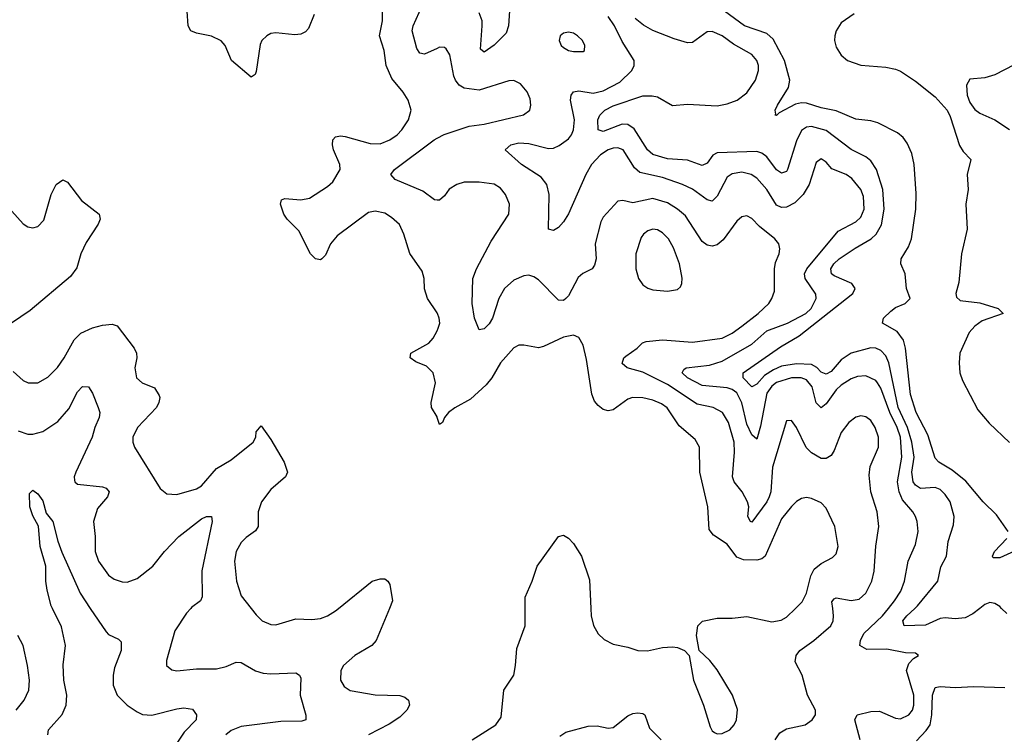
# Model space of a CAD drawing. Header units: inches. Extents: x 2143765 to 2212928, y 878963 to 1017374.
# Tile 29 of 256: x 2148316 to 2152288, y 909492 to 912375. Entities that reach past the tile are written whole.
import ezdxf

# ---------------------------------------------------------------- set-up
doc = ezdxf.new("R2010")
doc.units = ezdxf.units.IN
doc.header["$MEASUREMENT"] = 0
for name, color, linetype in [('C1940', 7, 'Continuous'), ('C1941', 7, 'Continuous'), ('C1950', 7, 'Continuous'), ('C1951', 7, 'Continuous')]:
    doc.layers.add(name, color=color, linetype=linetype)

msp = doc.modelspace()

# ---------------------------------------------------------------- linework, layer by layer
at = {"layer": 'C1940', "color": 5}
for points, elevation in [([(2148429.5, 909490), (2148432.8, 909510), (2148488.4, 909571.6), (2148503.6, 909610), (2148506.7, 909650), (2148495.1, 909710), (2148492.3, 909772.3), (2148501.5, 909850), (2148485.7, 909925.7), (2148448.5, 910000)], 340), ([(2148601.2, 910000), (2148664.8, 909904.8), (2148675.1, 909895.1), (2148715.3, 909875.3), (2148725.2, 909865.2), (2148726.4, 909830), (2148699.5, 909760.5), (2148693.5, 909730), (2148693.7, 909690), (2148709.5, 909649.5), (2148750.1, 909610.1), (2148790, 909582.2), (2148812.4, 909572.4), (2148850, 909569.4), (2148950, 909595.4), (2148978.6, 909598.6), (2149013, 909593), (2149030.3, 909570.4), (2149028.2, 909550), (2148979.6, 909500.4), (2148919.3, 909410)], 340), ([(2149007.3, 910000), (2148990, 909980.4), (2148942.7, 909910), (2148908.3, 909790), (2148909.2, 909769.2), (2148930, 909752.2), (2148950, 909748.2), (2149030, 909756.8), (2149110, 909756.8), (2149150, 909766.2), (2149190, 909782.8), (2149210, 909782.3), (2149267.8, 909747.8), (2149298.5, 909738.5), (2149330, 909735.6), (2149430, 909739.5), (2149445.5, 909730), (2149450, 909718), (2149447.7, 909650), (2149470.4, 909569.6), (2149470.5, 909550), (2149454.4, 909545.6), (2149370, 909543.2), (2149210, 909523.7), (2149170, 909507), (2149148, 909490)], 360), ([(2149249.6, 910000), (2149270, 909974), (2149294.9, 909950), (2149330, 909935.3), (2149350, 909934), (2149430, 909958.4), (2149495.4, 909955.4), (2149530, 909959.4), (2149558.3, 909970), (2149589.8, 909990), (2149602.1, 910000)], 380), ([(2149808.4, 910000), (2149754.6, 909870), (2149736.5, 909850), (2149667.9, 909810), (2149623.2, 909770), (2149612.2, 909750), (2149611.2, 909710), (2149625.1, 909685.1), (2149650, 909668.4), (2149750, 909651), (2149850, 909648), (2149870, 909641.5), (2149885.3, 909630), (2149889, 909610), (2149878.6, 909590), (2149850, 909561), (2149807.1, 909532.9), (2149724, 909490)], 380), ([(2148302.7, 909590), (2148334.5, 909630), (2148353.8, 909670), (2148355.9, 909710), (2148348.1, 909770), (2148329.9, 909849.9), (2148309.1, 909890)], 360)]:
    msp.add_lwpolyline(points, dxfattribs=dict(at, elevation=elevation))
at = {"layer": 'C1941', "color": 5}
for points, elevation in [([(2150000, 912258.9), (2149950, 912235.5), (2149930, 912239.8), (2149917.9, 912257.9), (2149899.1, 912330), (2149903.9, 912350), (2149940.6, 912430)], 360), ([(2149504, 912396), (2149481.4, 912338.6), (2149470, 912325.1), (2149450, 912316.8), (2149425.9, 912314.1), (2149350, 912321.8), (2149330, 912318.5), (2149313.7, 912310), (2149293.8, 912290), (2149286, 912274), (2149270, 912165.2), (2149266, 912154), (2149250, 912142.7), (2149170.8, 912210), (2149145.4, 912270), (2149129.9, 912289.9), (2149090, 912308), (2149030, 912320.6), (2149007.1, 912330), (2148995.9, 912350), (2148991.6, 912408.4)], 380), ([(2150000, 911192.3), (2149961, 911250), (2149950, 911288.7), (2149948.4, 911330), (2149940.4, 911360.4), (2149890, 911431.8), (2149866.3, 911510), (2149848, 911548), (2149817, 911577), (2149790, 911594.4), (2149750, 911602.9), (2149723, 911597), (2149596.6, 911503.4), (2149570.1, 911469.9), (2149550, 911425.1), (2149534.9, 911410), (2149530, 911406.3), (2149510.4, 911409.6), (2149490, 911429.6), (2149443.2, 911523.2), (2149395.5, 911570), (2149381.4, 911590), (2149368.9, 911630), (2149372.6, 911647.4), (2149386.7, 911653.3), (2149450, 911648.5), (2149485.1, 911654.9), (2149558.5, 911701.5), (2149579.7, 911720.3), (2149609.8, 911770), (2149608.2, 911790), (2149582.3, 911850), (2149578, 911870), (2149579.7, 911890), (2149590, 911902), (2149610, 911906.4), (2149630, 911903.9), (2149730, 911875.1), (2149770, 911874.1), (2149810, 911890.1), (2149838.8, 911910), (2149858.2, 911930), (2149885.5, 911970), (2149896.1, 912010), (2149883.7, 912050), (2149862.9, 912082.9), (2149817.9, 912137.9), (2149794.2, 912190), (2149786.4, 912250), (2149767.6, 912310), (2149779.9, 912370), (2149779.5, 912410)], 380), ([(2150000, 911646.8), (2149990, 911647.7), (2149943.3, 911683.3), (2149831.6, 911730), (2149813, 911750), (2149828.4, 911770), (2149988.1, 911890), (2150000, 911896.4)], 360), ([(2148250, 911641.1), (2148330, 911551.7), (2148350, 911538.5), (2148370, 911534.9), (2148390, 911540.8), (2148414.1, 911565.9), (2148443.8, 911670), (2148464, 911710), (2148490, 911728.4), (2148510, 911719.3), (2148565.5, 911645.5), (2148637.4, 911590), (2148640.9, 911570), (2148632.8, 911550), (2148584.3, 911475.7), (2148563.8, 911430), (2148547, 911373), (2148521.8, 911338.2), (2148358.7, 911201.3), (2148283.6, 911150)], 380), ([(2148290, 910954.9), (2148330, 910919.5), (2148350.2, 910910.2), (2148390, 910910.3), (2148430, 910932.8), (2148468.6, 910971.4), (2148496.2, 911010), (2148536.3, 911083.7), (2148563, 911110), (2148610, 911132.3), (2148650, 911142.6), (2148690, 911146.8), (2148710, 911140.2), (2148778.2, 911050), (2148788.3, 911030), (2148789.2, 911010), (2148781.5, 910970), (2148787.6, 910930), (2148810, 910910.3), (2148860.4, 910890), (2148879.3, 910859.3), (2148882, 910850), (2148878, 910830), (2148868, 910810), (2148792.3, 910730), (2148773.2, 910690), (2148773.4, 910670), (2148779.6, 910650), (2148883.2, 910483.2), (2148910, 910461.5), (2148950, 910459), (2149030, 910482.4), (2149050, 910494), (2149110, 910564), (2149170, 910599.4), (2149258, 910670), (2149269.6, 910690), (2149270, 910712), (2149290, 910736), (2149330, 910680.7), (2149383.7, 910590), (2149396.3, 910550), (2149389.1, 910530), (2149330, 910479.3), (2149291.8, 910430), (2149279.1, 910390), (2149279, 910330), (2149267.8, 910312.2), (2149230, 910285.6), (2149210, 910265.4), (2149189.3, 910230), (2149182.7, 910190), (2149191.7, 910110), (2149210, 910050.4), (2149249.6, 910000)], 380), ([(2150000, 910772), (2149977.4, 910810), (2149976.8, 910830), (2149993.3, 910910), (2149985, 910950), (2149957.3, 910977.3), (2149914.9, 910994.9), (2149892, 911010), (2149894, 911030), (2149967, 911070), (2149984.7, 911090), (2150000, 911120.1)], 380), ([(2148310, 910715.9), (2148350, 910702.9), (2148370, 910702.6), (2148410, 910713.4), (2148470, 910754.2), (2148515, 910805), (2148550, 910873.7), (2148570, 910894.6), (2148593.4, 910893.4), (2148610, 910868.2), (2148633, 910810), (2148639.7, 910790), (2148637.2, 910770), (2148619.8, 910730), (2148608.8, 910690), (2148543.2, 910550), (2148536, 910530), (2148537, 910517), (2148538.4, 910510), (2148550, 910501.7), (2148650.7, 910490), (2148664.7, 910484.7), (2148677.7, 910470), (2148670.2, 910450), (2148630, 910403.5), (2148613.7, 910350), (2148621.4, 910290), (2148621.1, 910230), (2148635, 910190), (2148674.6, 910134.6), (2148698, 910118), (2148730, 910107.2), (2148750, 910105.6), (2148790, 910120.7), (2148853.1, 910170), (2148900.9, 910230), (2148958.9, 910290), (2149050, 910361.5), (2149070, 910370.2), (2149090.3, 910370.3), (2149092.8, 910350), (2149050.8, 910150.8), (2149052.8, 910047.1), (2149045.3, 910030), (2149010, 910003.1), (2149007.3, 910000)], 360), ([(2148448.5, 910000), (2148443.5, 910010), (2148427.1, 910072.9), (2148421.7, 910110), (2148421.7, 910170), (2148399, 910250), (2148392, 910332), (2148370, 910373), (2148357.3, 910410), (2148356.6, 910463.4), (2148370, 910477.3), (2148390, 910461.7), (2148410, 910434), (2148423.6, 910383.6), (2148450.8, 910350.8), (2148470, 910270.7), (2148486.6, 910226.6), (2148560.7, 910060.7), (2148601.2, 910000)], 340), ([(2149602.1, 910000), (2149738, 910110), (2149770, 910119.5), (2149790, 910119.3), (2149802, 910110), (2149810, 910096), (2149820.8, 910030), (2149808.4, 910000)], 380)]:
    msp.add_lwpolyline(points, dxfattribs=dict(at, elevation=elevation))
at = {"layer": 'C1950', "color": 5}
for points, elevation in [([(2150142.3, 909470), (2150237.4, 909530), (2150259.4, 909560.6), (2150269.8, 909670), (2150309.2, 909730.8), (2150316.8, 909770), (2150321.7, 909838.3), (2150356, 909930), (2150355.4, 910000)], 380), ([(2150619.9, 910000), (2150621.2, 909970), (2150631.1, 909931.1), (2150650, 909897.1), (2150674.9, 909874.9), (2150710, 909855.3), (2150770, 909843.7), (2150810, 909830.3), (2150848.6, 909828.6), (2150910, 909842.6), (2150950, 909845.3), (2150970, 909842.4), (2150998.8, 909830), (2151017.3, 909810), (2151034, 909710), (2151075.3, 909610), (2151102, 909522), (2151110, 909506), (2151119.1, 909499.1), (2151130, 909494), (2151150, 909495.5), (2151180.9, 909510), (2151198, 909530), (2151207.8, 909550), (2151212.5, 909592.5), (2151191.5, 909650), (2151130, 909752), (2151100.7, 909790), (2151058, 909830), (2151047.3, 909890), (2151052.3, 909930), (2151071.5, 909948.5), (2151130, 909960.3), (2151190, 909960.8), (2151250, 909967.9), (2151350, 909946.2), (2151388, 909952), (2151410, 909964), (2151446.5, 910000)], 380), ([(2151364, 909470), (2151382.3, 909497.7), (2151410, 909514.6), (2151484.5, 909530), (2151513.3, 909550), (2151526.6, 909570), (2151527.1, 909590), (2151495, 909650), (2151472.6, 909730), (2151444.4, 909784.4), (2151449, 909810), (2151463.4, 909830), (2151520.6, 909870), (2151589.1, 909930), (2151598.4, 909950), (2151599.6, 909970), (2151596.2, 910000)], 360), ([(2151706.4, 909470), (2151685.5, 909550), (2151694.5, 909570), (2151750, 909583.7), (2151785.4, 909585.4), (2151850, 909556.8), (2151870, 909554.5), (2151903.5, 909570), (2151918.2, 909590), (2151923.9, 909610), (2151923.4, 909650), (2151894.2, 909750), (2151902.7, 909777.3), (2151921.6, 909798.4), (2151942, 909810), (2151930, 909819), (2151890, 909820.5), (2151814.9, 909834.9), (2151734.1, 909834.1), (2151705.7, 909850), (2151708, 909870), (2151722, 909898), (2151796.6, 909970), (2151821.1, 910000)], 340), ([(2152189.8, 910000), (2152162, 909978), (2152130, 909961.4), (2152090, 909957.2), (2152050, 909961.7), (2152030, 909958.7), (2151970, 909932.8), (2151885.1, 909930), (2151879.2, 909950), (2151894.6, 909970), (2151927.1, 910000)], 320), ([(2152299, 909979), (2152277.3, 910000)], 320), ([(2151933.7, 909466.3), (2151973.2, 909506.8), (2151988.8, 909530), (2151996.4, 909570), (2151998.2, 909650), (2152010, 909681.1), (2152030, 909685.5), (2152090, 909680.3), (2152165, 909685), (2152290, 909680.8)], 320), ([(2150495.9, 909484.1), (2150519.8, 909500.2), (2150610, 909525), (2150645.9, 909525.9), (2150690, 909517.3), (2150710, 909519.1), (2150770, 909566.7), (2150790, 909576.3), (2150810, 909579.3), (2150830, 909576.5), (2150838, 909570), (2150856.5, 909516.5), (2150903.6, 909470)], 360)]:
    msp.add_lwpolyline(points, dxfattribs=dict(at, elevation=elevation))
at = {"layer": 'C1951', "color": 5}
for points, elevation in [([(2152303.7, 910310), (2152257.3, 910377.3), (2152203.2, 910430), (2152132.8, 910512.8), (2152077.8, 910557.8), (2152024.7, 910590), (2152010, 910606.2), (2151979.4, 910699.4), (2151933.4, 910790), (2151910, 910862.4), (2151889.3, 911049.3), (2151881.7, 911081.7), (2151856.6, 911116.6), (2151797.7, 911150), (2151800.8, 911170), (2151830, 911198.9), (2151850, 911214.1), (2151888.6, 911230), (2151908.9, 911250), (2151893.3, 911290), (2151888, 911350), (2151871.3, 911390), (2151872.5, 911410), (2151901.6, 911458.4), (2151914, 911490), (2151932, 911610), (2151933.3, 911673.3), (2151925.3, 911790), (2151915.2, 911835.2), (2151897, 911877), (2151879.9, 911899.9), (2151857.7, 911917.7), (2151778, 911958), (2151750, 911966.7), (2151690, 911972.9), (2151610, 912007.1), (2151550, 912018.5), (2151490, 912037.7), (2151470, 912038.9), (2151446.3, 912033.7), (2151380.7, 911999.3), (2151370, 911988.4), (2151362.7, 911990), (2151366.3, 911993.7), (2151364.5, 912010), (2151373.5, 912030), (2151418.3, 912101.7), (2151423.3, 912130), (2151401.9, 912210), (2151355.8, 912295.8), (2151330, 912319), (2151239.9, 912350), (2151119.2, 912439.2)], 280), ([(2150292.2, 912410), (2150288.1, 912350), (2150279.1, 912320.9), (2150230, 912271.4), (2150190, 912244.1), (2150175.8, 912255.8), (2150182.7, 912350), (2150181.6, 912370), (2150170, 912402.4)], 340), ([(2151821.1, 910000), (2151845.6, 910030), (2151871.1, 910070), (2151885.2, 910110), (2151900.6, 910190), (2151930, 910258), (2151940.6, 910310), (2151936.8, 910350), (2151929.8, 910370), (2151919.4, 910390), (2151878.3, 910438.3), (2151863.7, 910470), (2151857, 910510), (2151874.8, 910610), (2151869.9, 910690), (2151856.1, 910730), (2151826.2, 910790), (2151790, 910887.7), (2151777, 910910), (2151770, 910919.3), (2151730, 910938), (2151695.6, 910935.6), (2151670, 910926), (2151630, 910900.2), (2151610, 910881.4), (2151570, 910825), (2151550, 910808.5), (2151530, 910829.6), (2151513.1, 910893.1), (2151490, 910921.8), (2151469.5, 910929.5), (2151430, 910929.5), (2151370, 910910.6), (2151350, 910896.7), (2151330, 910868.2), (2151305.1, 910734.9), (2151290, 910682.4), (2151270, 910700.3), (2151250, 910743.7), (2151229.5, 910829.5), (2151209.9, 910870), (2151190, 910883), (2151170, 910889.2), (2151070, 910899), (2151010.6, 910930), (2150989.2, 910950), (2150995.9, 910964.1), (2151005.1, 910970), (2151099.2, 910980.8), (2151150, 910996.6), (2151270, 911066.3), (2151330, 911120.1), (2151413.7, 911150), (2151487.1, 911190), (2151509.9, 911210), (2151529.9, 911250), (2151528, 911268), (2151484.9, 911330), (2151482.8, 911350), (2151491.6, 911370), (2151618.5, 911521.5), (2151690, 911559.8), (2151710, 911577.5), (2151723.7, 911610), (2151720.8, 911660.8), (2151709.1, 911690), (2151673.7, 911733.7), (2151650, 911749.9), (2151593.3, 911773.3), (2151570, 911799.7), (2151550, 911812.8), (2151530, 911798.4), (2151501.3, 911710), (2151476.6, 911670), (2151443.7, 911636.3), (2151410, 911618.1), (2151390, 911617), (2151370, 911626.6), (2151330, 911689.8), (2151290, 911734.8), (2151267.8, 911750), (2151230, 911759), (2151190, 911753.1), (2151170, 911739.5), (2151130, 911663.1), (2151110, 911643.1), (2151090, 911647.4), (2151030, 911690.4), (2150990, 911710.4), (2150910, 911737.5), (2150818.6, 911758.6), (2150796.7, 911776.7), (2150750.3, 911850.3), (2150730, 911858.2), (2150710, 911856.6), (2150690, 911849.9), (2150659.8, 911830), (2150623.1, 911790), (2150599.8, 911750), (2150530, 911591.3), (2150510, 911558.9), (2150490, 911536.2), (2150470, 911523.7), (2150450, 911529.2), (2150452.1, 911670), (2150443.4, 911710), (2150419.6, 911739.6), (2150340.8, 911790), (2150275.1, 911850), (2150297.6, 911870), (2150330, 911877.6), (2150370, 911875.8), (2150450, 911855.1), (2150470, 911857), (2150493.1, 911866.9), (2150530, 911894.4), (2150542.8, 911910), (2150550.9, 911930), (2150554.8, 911970), (2150539, 912050), (2150541, 912070), (2150550, 912084), (2150572.1, 912087.9), (2150630, 912078.3), (2150670, 912087.2), (2150738, 912122), (2150785.3, 912170), (2150795.8, 912190), (2150795.4, 912210), (2150746.7, 912286.7), (2150716.2, 912350), (2150690, 912387.5)], 340), ([(2151682.1, 912397.9), (2151630, 912361.4), (2151610.2, 912330), (2151605.1, 912310), (2151603.7, 912290), (2151610, 912263.1), (2151630, 912231.7), (2151655.8, 912210), (2151710, 912191.1), (2151810, 912183), (2151850, 912175.2), (2151870, 912166.5), (2151930, 912126.4), (2152010, 912062.8), (2152057.8, 912010), (2152070, 911984.1), (2152107.1, 911867.1), (2152122.8, 911842.8), (2152153.5, 911810), (2152138.4, 911750), (2152142.6, 911690), (2152133.7, 911630), (2152138.8, 911530), (2152115.6, 911430), (2152105.2, 911314.8), (2152092.9, 911270), (2152095.7, 911255.7), (2152110, 911241.5), (2152190, 911233), (2152263.1, 911210), (2152283.8, 911190), (2152199.6, 911160.4), (2152170, 911139), (2152147.2, 911112.8), (2152108.5, 911030), (2152105.7, 910990), (2152109.5, 910950), (2152119.7, 910919.6), (2152181.4, 910801.4), (2152227.3, 910747.3), (2152310, 910669.4)], 280), ([(2151927.1, 910000), (2151938, 910010), (2152019.9, 910110), (2152033, 910167), (2152054.9, 910210), (2152062.5, 910270), (2152083, 910337), (2152086, 910370), (2152069.5, 910430), (2152050, 910459.6), (2152030, 910479), (2152010, 910487.1), (2151950, 910482.9), (2151930, 910496.4), (2151921.4, 910510), (2151916, 910550), (2151924.3, 910610), (2151916, 910670), (2151897.4, 910730), (2151860, 910810), (2151822.5, 910990), (2151810, 911018.8), (2151790, 911040.5), (2151770, 911050.2), (2151750, 911051.3), (2151670, 911029.9), (2151630, 911003), (2151590, 910955.6), (2151570, 910944.3), (2151550, 910953.4), (2151531.6, 910971.6), (2151510, 910983.3), (2151450, 910986.5), (2151390, 910977), (2151357.3, 910962.7), (2151320.9, 910939.1), (2151290, 910904.7), (2151270, 910893.6), (2151235.1, 910930), (2151235, 910950), (2151385.4, 911054.6), (2151461.2, 911098.7), (2151678, 911270), (2151686.8, 911290), (2151673.8, 911310), (2151601.7, 911341.7), (2151591.9, 911350), (2151588.5, 911370), (2151600.9, 911390), (2151622.8, 911410), (2151686.5, 911453.5), (2151751.1, 911490), (2151771.9, 911510), (2151792.9, 911547.1), (2151803.2, 911610), (2151798.2, 911690), (2151772.8, 911770), (2151750, 911804.9), (2151730, 911821.5), (2151670, 911850.4), (2151570, 911927.9), (2151510, 911943.5), (2151490, 911941.1), (2151470, 911927.2), (2151450, 911886.4), (2151414.4, 911770), (2151410, 911762.6), (2151390, 911755.5), (2151370, 911768.8), (2151330, 911821.3), (2151310, 911836.3), (2151290, 911842.7), (2151130, 911837.3), (2151112.1, 911827.9), (2151090, 911795.6), (2151070, 911786), (2151010, 911808), (2150930, 911813.7), (2150871.2, 911831.2), (2150849.4, 911849.4), (2150794.9, 911934.9), (2150770, 911952.3), (2150747.1, 911952.9), (2150670, 911924), (2150650, 911929.7), (2150649.1, 911970.9), (2150656.1, 911990), (2150677.2, 912010), (2150710, 912026.6), (2150830, 912067.3), (2150868, 912068), (2150890, 912063), (2150950, 912028.6), (2151010, 912034.2), (2151130, 912027.7), (2151170, 912035.4), (2151210.2, 912049.8), (2151250, 912078.9), (2151285, 912130), (2151296.3, 912170), (2151296.4, 912190), (2151290.4, 912210), (2151270, 912233.6), (2151196, 912276), (2151149.9, 912310), (2151110, 912327.6), (2151090, 912326.2), (2151030, 912282.5), (2151010, 912281.1), (2150956.8, 912296.8), (2150870.8, 912330.8), (2150832.6, 912352.6), (2150799.9, 912379.9)], 320), ([(2150000, 911896.4), (2150028.3, 911911.7), (2150130, 911945.5), (2150190, 911953.4), (2150348.6, 911991.4), (2150374.5, 912010), (2150378.4, 912030), (2150375.6, 912055.6), (2150363.8, 912083.8), (2150336.1, 912116.1), (2150310, 912129.6), (2150290, 912127.8), (2150170, 912089.8), (2150110, 912098.3), (2150089.9, 912109.9), (2150074.3, 912130), (2150067.4, 912147.4), (2150052.2, 912232.2), (2150037.2, 912257.2), (2150030, 912262.4), (2150010, 912263.5), (2150000, 912258.9)], 360), ([(2152366.7, 912213.3), (2152250, 912151.7), (2152210, 912139.4), (2152150, 912134.7), (2152135.5, 912110), (2152138.9, 912070), (2152150, 912040.8), (2152170, 912012.9), (2152190, 911997.3), (2152250, 911970.9), (2152310, 911932)], 320), ([(2151596.2, 910000), (2151593, 910027), (2151601.5, 910038.5), (2151610, 910043), (2151670, 910031.9), (2151702.7, 910037.3), (2151730, 910061.5), (2151753.6, 910110), (2151763.7, 910150), (2151770, 910251.3), (2151782.5, 910330), (2151775.6, 910390), (2151750.4, 910470.4), (2151743.2, 910536.8), (2151747.7, 910572.3), (2151781.5, 910650), (2151781.4, 910690), (2151768, 910730), (2151750, 910758.5), (2151730, 910773.1), (2151710, 910776.1), (2151690, 910770.8), (2151661.5, 910750), (2151630.2, 910710), (2151602.5, 910637.5), (2151590, 910616), (2151570, 910604.2), (2151550, 910605), (2151510, 910627), (2151489.5, 910649.5), (2151450, 910729.6), (2151430, 910758.4), (2151410, 910756.2), (2151353.7, 910570), (2151346.2, 910470), (2151340.5, 910450), (2151330, 910429.2), (2151270, 910347.7), (2151264.5, 910350), (2151253.3, 910370), (2151257.8, 910410), (2151252.5, 910430), (2151230.5, 910470), (2151198.8, 910510), (2151191.4, 910530), (2151199.6, 910630), (2151198.5, 910670), (2151176.2, 910750), (2151151.4, 910790), (2151113.6, 910810), (2151050, 910824.1), (2150930, 910903.5), (2150830, 910953.3), (2150767.6, 910970), (2150747.5, 910987.5), (2150754.2, 911010), (2150762.3, 911017.7), (2150807.1, 911050), (2150828.4, 911071.6), (2150843.5, 911076.5), (2150910, 911083.7), (2151030, 911074.2), (2151150.2, 911090.2), (2151190, 911109.5), (2151230, 911138.8), (2151295.8, 911190), (2151338.2, 911230), (2151350.9, 911250), (2151361, 911279), (2151361.4, 911370), (2151365.3, 911394.7), (2151379.8, 911430), (2151383.1, 911450), (2151378.9, 911470), (2151362.6, 911490), (2151300.7, 911540.7), (2151270, 911572.2), (2151250, 911583.1), (2151230, 911579.1), (2151210, 911562.2), (2151153.7, 911486.3), (2151130, 911466.6), (2151110, 911461), (2151090, 911465.2), (2151070, 911480.3), (2151003, 911583), (2150970.6, 911610.6), (2150930, 911635.2), (2150870, 911652.8), (2150790, 911635.4), (2150750, 911645), (2150730, 911642.8), (2150670, 911577.4), (2150660.6, 911559.4), (2150638.2, 911470), (2150641.9, 911410), (2150635.5, 911384.5), (2150625.3, 911370), (2150588.8, 911351.2), (2150570, 911335.1), (2150530, 911260.4), (2150520.2, 911250), (2150510, 911241.8), (2150490, 911243.1), (2150410, 911324.6), (2150390, 911337.8), (2150370, 911343.7), (2150350, 911341.3), (2150310, 911323.4), (2150272.6, 911290), (2150248.8, 911250), (2150224.3, 911170), (2150210, 911147.2), (2150190, 911127.1), (2150170, 911123.6), (2150151.3, 911171.3), (2150142.4, 911230), (2150144.6, 911330), (2150159.4, 911370), (2150219, 911481), (2150289.8, 911590), (2150292.9, 911630), (2150276.4, 911670), (2150255.6, 911695.6), (2150230, 911710.8), (2150170, 911718.8), (2150110, 911719.1), (2150079.5, 911710), (2150048.6, 911691.4), (2150030, 911664.2), (2150010, 911646), (2150000, 911646.8)], 360), ([(2150000, 911120.1), (2150005.1, 911130), (2150010.7, 911150), (2150008.6, 911170), (2150001.5, 911190), (2150000, 911192.3)], 380), ([(2151446.5, 910000), (2151473.4, 910026.6), (2151490, 910061.6), (2151508.3, 910131.7), (2151521.9, 910158.1), (2151550, 910181.6), (2151595.2, 910204.8), (2151610, 910220.5), (2151617.8, 910250), (2151604.1, 910330), (2151570, 910404.5), (2151550, 910425.6), (2151510, 910443.5), (2151490, 910446.6), (2151470, 910443.5), (2151450, 910431.2), (2151430, 910411), (2151390, 910360.9), (2151323.8, 910210), (2151310, 910199.5), (2151290, 910195), (2151236.4, 910196.4), (2151210, 910206.2), (2151170, 910259.2), (2151114.9, 910294.9), (2151098.3, 910318.3), (2151091.8, 910410), (2151060.2, 910550), (2151058.6, 910650), (2151041.4, 910681.4), (2150976.6, 910736.6), (2150928.8, 910808.8), (2150905, 910825), (2150870, 910839.9), (2150830, 910849.9), (2150789.1, 910850.9), (2150770, 910843.7), (2150710, 910800.3), (2150690, 910796.4), (2150670, 910802.7), (2150650, 910817.7), (2150635.5, 910835.5), (2150624.1, 910864.1), (2150603.6, 911003.6), (2150590, 911061.2), (2150572.4, 911092.4), (2150550, 911101.7), (2150510, 911094.4), (2150430, 911055.8), (2150410, 911050.8), (2150350, 911061.8), (2150330, 911061.4), (2150310, 911050.9), (2150255.5, 910990), (2150221.1, 910930), (2150198.5, 910901.5), (2150135.6, 910844.4), (2150071.3, 910808.7), (2150046.8, 910790), (2150030.5, 910770), (2150022, 910750), (2150010, 910742), (2150001.2, 910770), (2150000, 910772)], 380), ([(2150355.4, 910000), (2150354.9, 910045.1), (2150383.5, 910110), (2150403.5, 910170), (2150490, 910290.6), (2150510, 910294.9), (2150530, 910283.8), (2150550, 910262), (2150583, 910210), (2150615.1, 910115.1), (2150619.9, 910000)], 380), ([(2152329.7, 910230.3), (2152270, 910204.2), (2152244.1, 910204.1), (2152240.3, 910210), (2152248.2, 910230), (2152298.7, 910281.3)], 280), ([(2152277.3, 910000), (2152270, 910007.1), (2152250, 910020.2), (2152230, 910023.4), (2152210, 910015.9), (2152189.8, 910000)], 320)]:
    msp.add_lwpolyline(points, dxfattribs=dict(at, elevation=elevation))
for points, elevation in [([(2150530, 912324), (2150510, 912320.5), (2150497.1, 912310), (2150492.2, 912290), (2150501.3, 912270), (2150510, 912262), (2150530, 912250.3), (2150550, 912245.8), (2150590, 912246.4), (2150595.1, 912250), (2150596.3, 912270), (2150586.3, 912290), (2150567.3, 912310), (2150550, 912319.7)], 360), ([(2150870, 911529), (2150850, 911523.5), (2150832.6, 911510), (2150823.9, 911496.1), (2150802.3, 911430), (2150801.5, 911370), (2150813.4, 911330), (2150830, 911304.6), (2150850, 911291.4), (2150870, 911285), (2150930, 911280.2), (2150970, 911286.4), (2150982.4, 911297.6), (2150987.6, 911310), (2150988.3, 911331.7), (2150978.7, 911390), (2150954, 911454), (2150933.6, 911490), (2150910, 911514.8), (2150890, 911526.6)], 380)]:
    msp.add_lwpolyline(points, close=True, dxfattribs=dict(at, elevation=elevation))

doc.saveas('drawing.dxf')
